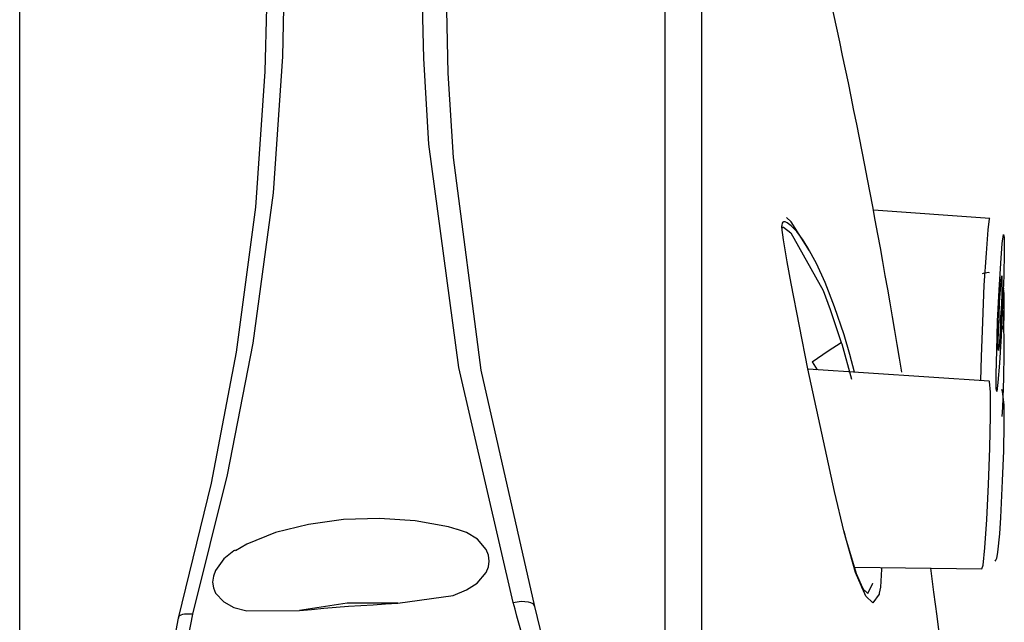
# Model space of a CAD drawing. Header units: millimetres. Extents: x 0 to 0.5, y -0.02 to 1.57.
# Tile 27 of 29: x 0.11126 to 0.12441, y 0.95715 to 0.9652. Entities that reach past the tile are written whole.
import ezdxf

# ---------------------------------------------------------------- set-up
doc = ezdxf.new("R2010")
doc.units = ezdxf.units.MM
doc.layers.add('BLOCKS', color=3, linetype='Continuous')

msp = doc.modelspace()

# ---------------------------------------------------------------- linework, layer by layer
at = {"layer": 'BLOCKS'}
for points in [[(0.119878, 0.918509), (0.119878, 0.918509), (0.119878, 0.972496), (0.119878, 0.972496)], [(0.120364, 0.97214), (0.120364, 0.97214), (0.120364, 0.918865), (0.120364, 0.918865)], [(0.123041, 0.960492), (0.122399, 0.96443), (0.121503, 0.968319), (0.120364, 0.97214)], [(0.111256, 0.920049), (0.111256, 0.920049), (0.111256, 0.970824), (0.111256, 0.970824)], [(0.124217, 0.962542), (0.124217, 0.962542), (0.122662, 0.962653), (0.122662, 0.962653)], [(0.124214, 0.962536), (0.124214, 0.962536), (0.124217, 0.962542), (0.124217, 0.962542)], [(0.121445, 0.962403), (0.121445, 0.962403), (0.121439, 0.962442), (0.121439, 0.962442)], [(0.122233, 0.960884), (0.122233, 0.960884), (0.122233, 0.960884), (0.122233, 0.960884)], [(0.121846, 0.960629), (0.121846, 0.960629), (0.121913, 0.960521), (0.121913, 0.960521)], [(0.12421, 0.96037), (0.12421, 0.96037), (0.121791, 0.96053), (0.121791, 0.96053)], [(0.124214, 0.960366), (0.124214, 0.960366), (0.12421, 0.96037), (0.12421, 0.96037)], [(0.122412, 0.957886), (0.122412, 0.957886), (0.124113, 0.957864), (0.124113, 0.957864)], [(0.124233, 0.947555), (0.124157, 0.951006), (0.12389, 0.95445), (0.123428, 0.957872)], [(0.11847, 0.954425), (0.118334, 0.955435), (0.118127, 0.956435), (0.117849, 0.957416)]]:
    msp.add_open_spline(points, degree=3, dxfattribs=at)
for points, knots in [([(0.117849, 0.957416), (0.117849, 0.957416), (0.117123, 0.960552), (0.117123, 0.960552), (0.117123, 0.960552), (0.117123, 0.960552), (0.116723, 0.963535), (0.116723, 0.963535), (0.116723, 0.963535), (0.116723, 0.963535), (0.116655, 0.964676), (0.116655, 0.964676), (0.116655, 0.964676), (0.116655, 0.964676), (0.11663, 0.965763), (0.11663, 0.965763)], [0, 0, 0, 0, 0.25, 0.25, 0.25, 0.25, 0.5, 0.5, 0.5, 0.5, 0.75, 0.75, 0.75, 0.75, 1, 1, 1, 1]), ([(0.114784, 0.965578), (0.114784, 0.965578), (0.114767, 0.964705), (0.114767, 0.964705), (0.114767, 0.964705), (0.114767, 0.964705), (0.114641, 0.962885), (0.114641, 0.962885), (0.114641, 0.962885), (0.114641, 0.962885), (0.11437, 0.960877), (0.11437, 0.960877), (0.11437, 0.960877), (0.11437, 0.960877), (0.114028, 0.959118), (0.114028, 0.959118), (0.114028, 0.959118), (0.114028, 0.959118), (0.113564, 0.957259), (0.113564, 0.957259)], [0, 0, 0, 0, 0.2, 0.2, 0.2, 0.2, 0.4, 0.4, 0.4, 0.4, 0.6, 0.6, 0.6, 0.6, 0.8, 0.8, 0.8, 0.8, 1, 1, 1, 1]), ([(0.116955, 0.965541), (0.116955, 0.965541), (0.116978, 0.964481), (0.116978, 0.964481), (0.116978, 0.964481), (0.116978, 0.964481), (0.117046, 0.963357), (0.117046, 0.963357), (0.117046, 0.963357), (0.117046, 0.963357), (0.117417, 0.960519), (0.117417, 0.960519), (0.117417, 0.960519), (0.117417, 0.960519), (0.118135, 0.957361), (0.118135, 0.957361)], [0, 0, 0, 0, 0.25, 0.25, 0.25, 0.25, 0.5, 0.5, 0.5, 0.5, 0.75, 0.75, 0.75, 0.75, 1, 1, 1, 1]), ([(0.113376, 0.957207), (0.113376, 0.957207), (0.113819, 0.959006), (0.113819, 0.959006), (0.113819, 0.959006), (0.113819, 0.959006), (0.114154, 0.960755), (0.114154, 0.960755), (0.114154, 0.960755), (0.114154, 0.960755), (0.114413, 0.962695), (0.114413, 0.962695), (0.114413, 0.962695), (0.114413, 0.962695), (0.114537, 0.964504), (0.114537, 0.964504), (0.114537, 0.964504), (0.114537, 0.964504), (0.114556, 0.965361), (0.114556, 0.965361)], [0, 0, 0, 0, 0.2, 0.2, 0.2, 0.2, 0.4, 0.4, 0.4, 0.4, 0.6, 0.6, 0.6, 0.6, 0.8, 0.8, 0.8, 0.8, 1, 1, 1, 1]), ([(0.121809, 0.962111), (0.121809, 0.962111), (0.121563, 0.962498), (0.121563, 0.962498), (0.121563, 0.962498), (0.121563, 0.962498), (0.121499, 0.962556), (0.121499, 0.962556)], [0, 0, 0, 0, 0.5, 0.5, 0.5, 0.5, 1, 1, 1, 1]), ([(0.122273, 0.960989), (0.122273, 0.960989), (0.122144, 0.961362), (0.122144, 0.961362), (0.122144, 0.961362), (0.122144, 0.961362), (0.122016, 0.961689), (0.122016, 0.961689), (0.122016, 0.961689), (0.122016, 0.961689), (0.121902, 0.961939), (0.121902, 0.961939), (0.121902, 0.961939), (0.121902, 0.961939), (0.121788, 0.962148), (0.121788, 0.962148), (0.121788, 0.962148), (0.121788, 0.962148), (0.121714, 0.962266), (0.121714, 0.962266), (0.121714, 0.962266), (0.121714, 0.962266), (0.121677, 0.962318), (0.121677, 0.962318), (0.121677, 0.962318), (0.121677, 0.962318), (0.121639, 0.962368), (0.121639, 0.962368), (0.121639, 0.962368), (0.121639, 0.962368), (0.121565, 0.962444), (0.121565, 0.962444), (0.121565, 0.962444), (0.121565, 0.962444), (0.121511, 0.962486), (0.121511, 0.962486), (0.121511, 0.962486), (0.121511, 0.962486), (0.121484, 0.962498), (0.121484, 0.962498), (0.121484, 0.962498), (0.121484, 0.962498), (0.121461, 0.962498), (0.121461, 0.962498), (0.121461, 0.962498), (0.121461, 0.962498), (0.121451, 0.962492), (0.121451, 0.962492), (0.121451, 0.962492), (0.121451, 0.962492), (0.121443, 0.962478), (0.121443, 0.962478), (0.121443, 0.962478), (0.121443, 0.962478), (0.121439, 0.962451), (0.121439, 0.962451), (0.121439, 0.962451), (0.121439, 0.962451), (0.121439, 0.962442), (0.121439, 0.962442)], [0, 0, 0, 0, 0.066667, 0.066667, 0.066667, 0.066667, 0.133333, 0.133333, 0.133333, 0.133333, 0.2, 0.2, 0.2, 0.2, 0.266667, 0.266667, 0.266667, 0.266667, 0.333333, 0.333333, 0.333333, 0.333333, 0.4, 0.4, 0.4, 0.4, 0.466667, 0.466667, 0.466667, 0.466667, 0.533333, 0.533333, 0.533333, 0.533333, 0.6, 0.6, 0.6, 0.6, 0.666667, 0.666667, 0.666667, 0.666667, 0.733333, 0.733333, 0.733333, 0.733333, 0.8, 0.8, 0.8, 0.8, 0.866667, 0.866667, 0.866667, 0.866667, 0.933333, 0.933333, 0.933333, 0.933333, 1, 1, 1, 1]), ([(0.122273, 0.958356), (0.122273, 0.958356), (0.122144, 0.958896), (0.122144, 0.958896), (0.122144, 0.958896), (0.122144, 0.958896), (0.122016, 0.95947), (0.122016, 0.95947), (0.122016, 0.95947), (0.122016, 0.95947), (0.121788, 0.960536), (0.121788, 0.960536), (0.121788, 0.960536), (0.121788, 0.960536), (0.121565, 0.961672), (0.121565, 0.961672), (0.121565, 0.961672), (0.121565, 0.961672), (0.121511, 0.961962), (0.121511, 0.961962), (0.121511, 0.961962), (0.121511, 0.961962), (0.121461, 0.962256), (0.121461, 0.962256), (0.121461, 0.962256), (0.121461, 0.962256), (0.121451, 0.962322), (0.121451, 0.962322), (0.121451, 0.962322), (0.121451, 0.962322), (0.121443, 0.962386), (0.121443, 0.962386), (0.121443, 0.962386), (0.121443, 0.962386), (0.121439, 0.962432), (0.121439, 0.962432), (0.121439, 0.962432), (0.121439, 0.962432), (0.121439, 0.962442), (0.121439, 0.962442)], [0, 0, 0, 0, 0.1, 0.1, 0.1, 0.1, 0.2, 0.2, 0.2, 0.2, 0.3, 0.3, 0.3, 0.3, 0.4, 0.4, 0.4, 0.4, 0.5, 0.5, 0.5, 0.5, 0.6, 0.6, 0.6, 0.6, 0.7, 0.7, 0.7, 0.7, 0.8, 0.8, 0.8, 0.8, 0.9, 0.9, 0.9, 0.9, 1, 1, 1, 1]), ([(0.121445, 0.962403), (0.121445, 0.962403), (0.121445, 0.962409), (0.121445, 0.962409), (0.121445, 0.962409), (0.121445, 0.962409), (0.121447, 0.962424), (0.121447, 0.962424), (0.121447, 0.962424), (0.121447, 0.962424), (0.121461, 0.962428), (0.121461, 0.962428), (0.121461, 0.962428), (0.121461, 0.962428), (0.121557, 0.962349), (0.121557, 0.962349), (0.121557, 0.962349), (0.121557, 0.962349), (0.121989, 0.961581), (0.121989, 0.961581), (0.121989, 0.961581), (0.121989, 0.961581), (0.122084, 0.961327), (0.122084, 0.961327), (0.122084, 0.961327), (0.122084, 0.961327), (0.122233, 0.960884), (0.122233, 0.960884)], [0, 0, 0, 0, 0.142857, 0.142857, 0.142857, 0.142857, 0.285714, 0.285714, 0.285714, 0.285714, 0.428571, 0.428571, 0.428571, 0.428571, 0.571429, 0.571429, 0.571429, 0.571429, 0.714286, 0.714286, 0.714286, 0.714286, 0.857143, 0.857143, 0.857143, 0.857143, 1, 1, 1, 1]), ([(0.124097, 0.960379), (0.124097, 0.960379), (0.124105, 0.960693), (0.124105, 0.960693), (0.124105, 0.960693), (0.124105, 0.960693), (0.124123, 0.961161), (0.124123, 0.961161), (0.124123, 0.961161), (0.124123, 0.961161), (0.124144, 0.96165), (0.124144, 0.96165), (0.124144, 0.96165), (0.124144, 0.96165), (0.124171, 0.96208), (0.124171, 0.96208), (0.124171, 0.96208), (0.124171, 0.96208), (0.124194, 0.962391), (0.124194, 0.962391), (0.124194, 0.962391), (0.124194, 0.962391), (0.124214, 0.962536), (0.124214, 0.962536)], [0, 0, 0, 0, 0.166667, 0.166667, 0.166667, 0.166667, 0.333333, 0.333333, 0.333333, 0.333333, 0.5, 0.5, 0.5, 0.5, 0.666667, 0.666667, 0.666667, 0.666667, 0.833333, 0.833333, 0.833333, 0.833333, 1, 1, 1, 1]), ([(0.124312, 0.96023), (0.124312, 0.96023), (0.124326, 0.96035), (0.124326, 0.96035), (0.124326, 0.96035), (0.124326, 0.96035), (0.124347, 0.96061), (0.124347, 0.96061), (0.124347, 0.96061), (0.124347, 0.96061), (0.12437, 0.960975), (0.12437, 0.960975), (0.12437, 0.960975), (0.12437, 0.960975), (0.124388, 0.961383), (0.124388, 0.961383), (0.124388, 0.961383), (0.124388, 0.961383), (0.124403, 0.961778), (0.124403, 0.961778), (0.124403, 0.961778), (0.124403, 0.961778), (0.124411, 0.962095), (0.124411, 0.962095), (0.124411, 0.962095), (0.124411, 0.962095), (0.124409, 0.962287), (0.124409, 0.962287), (0.124409, 0.962287), (0.124409, 0.962287), (0.124401, 0.962326), (0.124401, 0.962326), (0.124401, 0.962326), (0.124401, 0.962326), (0.124384, 0.962206), (0.124384, 0.962206), (0.124384, 0.962206), (0.124384, 0.962206), (0.124366, 0.961946), (0.124366, 0.961946), (0.124366, 0.961946), (0.124366, 0.961946), (0.124343, 0.961583), (0.124343, 0.961583), (0.124343, 0.961583), (0.124343, 0.961583), (0.124322, 0.961173), (0.124322, 0.961173), (0.124322, 0.961173), (0.124322, 0.961173), (0.12431, 0.96078), (0.12431, 0.96078), (0.12431, 0.96078), (0.12431, 0.96078), (0.124301, 0.960463), (0.124301, 0.960463), (0.124301, 0.960463), (0.124301, 0.960463), (0.124301, 0.960269), (0.124301, 0.960269), (0.124301, 0.960269), (0.124301, 0.960269), (0.124312, 0.96023), (0.124312, 0.96023)], [0, 0, 0, 0, 0.0625, 0.0625, 0.0625, 0.0625, 0.125, 0.125, 0.125, 0.125, 0.1875, 0.1875, 0.1875, 0.1875, 0.25, 0.25, 0.25, 0.25, 0.3125, 0.3125, 0.3125, 0.3125, 0.375, 0.375, 0.375, 0.375, 0.4375, 0.4375, 0.4375, 0.4375, 0.5, 0.5, 0.5, 0.5, 0.5625, 0.5625, 0.5625, 0.5625, 0.625, 0.625, 0.625, 0.625, 0.6875, 0.6875, 0.6875, 0.6875, 0.75, 0.75, 0.75, 0.75, 0.8125, 0.8125, 0.8125, 0.8125, 0.875, 0.875, 0.875, 0.875, 0.9375, 0.9375, 0.9375, 0.9375, 1, 1, 1, 1]), ([(0.124214, 0.961817), (0.124214, 0.961817), (0.124198, 0.961821), (0.124198, 0.961821), (0.124198, 0.961821), (0.124198, 0.961821), (0.124128, 0.961807), (0.124128, 0.961807), (0.124128, 0.961807), (0.124128, 0.961807), (0.124117, 0.961801), (0.124117, 0.961801)], [0, 0, 0, 0, 0.333333, 0.333333, 0.333333, 0.333333, 0.666667, 0.666667, 0.666667, 0.666667, 1, 1, 1, 1]), ([(0.124335, 0.96078), (0.124335, 0.96078), (0.124341, 0.960838), (0.124341, 0.960838), (0.124341, 0.960838), (0.124341, 0.960838), (0.124351, 0.960962), (0.124351, 0.960962), (0.124351, 0.960962), (0.124351, 0.960962), (0.124361, 0.961134), (0.124361, 0.961134), (0.124361, 0.961134), (0.124361, 0.961134), (0.12437, 0.961329), (0.12437, 0.961329), (0.12437, 0.961329), (0.12437, 0.961329), (0.124376, 0.961515), (0.124376, 0.961515), (0.124376, 0.961515), (0.124376, 0.961515), (0.12438, 0.961664), (0.12438, 0.961664), (0.12438, 0.961664), (0.12438, 0.961664), (0.12438, 0.961757), (0.12438, 0.961757), (0.12438, 0.961757), (0.12438, 0.961757), (0.124376, 0.961776), (0.124376, 0.961776), (0.124376, 0.961776), (0.124376, 0.961776), (0.12437, 0.96172), (0.12437, 0.96172), (0.12437, 0.96172), (0.12437, 0.96172), (0.124359, 0.961596), (0.124359, 0.961596), (0.124359, 0.961596), (0.124359, 0.961596), (0.124349, 0.961424), (0.124349, 0.961424), (0.124349, 0.961424), (0.124349, 0.961424), (0.124341, 0.961229), (0.124341, 0.961229), (0.124341, 0.961229), (0.124341, 0.961229), (0.124332, 0.961041), (0.124332, 0.961041), (0.124332, 0.961041), (0.124332, 0.961041), (0.124328, 0.960892), (0.124328, 0.960892), (0.124328, 0.960892), (0.124328, 0.960892), (0.12433, 0.960799), (0.12433, 0.960799), (0.12433, 0.960799), (0.12433, 0.960799), (0.124335, 0.96078), (0.124335, 0.96078)], [0, 0, 0, 0, 0.0625, 0.0625, 0.0625, 0.0625, 0.125, 0.125, 0.125, 0.125, 0.1875, 0.1875, 0.1875, 0.1875, 0.25, 0.25, 0.25, 0.25, 0.3125, 0.3125, 0.3125, 0.3125, 0.375, 0.375, 0.375, 0.375, 0.4375, 0.4375, 0.4375, 0.4375, 0.5, 0.5, 0.5, 0.5, 0.5625, 0.5625, 0.5625, 0.5625, 0.625, 0.625, 0.625, 0.625, 0.6875, 0.6875, 0.6875, 0.6875, 0.75, 0.75, 0.75, 0.75, 0.8125, 0.8125, 0.8125, 0.8125, 0.875, 0.875, 0.875, 0.875, 0.9375, 0.9375, 0.9375, 0.9375, 1, 1, 1, 1]), ([(0.124405, 0.961031), (0.124405, 0.961031), (0.124411, 0.961322), (0.124411, 0.961322), (0.124411, 0.961322), (0.124411, 0.961322), (0.124409, 0.961542), (0.124409, 0.961542), (0.124409, 0.961542), (0.124409, 0.961542), (0.124401, 0.96161), (0.124401, 0.96161), (0.124401, 0.96161), (0.124401, 0.96161), (0.124384, 0.961521), (0.124384, 0.961521), (0.124384, 0.961521), (0.124384, 0.961521), (0.124366, 0.961283), (0.124366, 0.961283), (0.124366, 0.961283), (0.124366, 0.961283), (0.124357, 0.961163), (0.124357, 0.961163)], [0, 0, 0, 0, 0.166667, 0.166667, 0.166667, 0.166667, 0.333333, 0.333333, 0.333333, 0.333333, 0.5, 0.5, 0.5, 0.5, 0.666667, 0.666667, 0.666667, 0.666667, 0.833333, 0.833333, 0.833333, 0.833333, 1, 1, 1, 1]), ([(0.124403, 0.961033), (0.124403, 0.961033), (0.124407, 0.961176), (0.124407, 0.961176), (0.124407, 0.961176), (0.124407, 0.961176), (0.124411, 0.961457), (0.124411, 0.961457), (0.124411, 0.961457), (0.124411, 0.961457), (0.124407, 0.961569), (0.124407, 0.961569)], [0, 0, 0, 0, 0.333333, 0.333333, 0.333333, 0.333333, 0.666667, 0.666667, 0.666667, 0.666667, 1, 1, 1, 1]), ([(0.124384, 0.959896), (0.124384, 0.959896), (0.12439, 0.96002), (0.12439, 0.96002), (0.12439, 0.96002), (0.12439, 0.96002), (0.124405, 0.960412), (0.124405, 0.960412), (0.124405, 0.960412), (0.124405, 0.960412), (0.124411, 0.960741), (0.124411, 0.960741), (0.124411, 0.960741), (0.124411, 0.960741), (0.124409, 0.960966), (0.124409, 0.960966), (0.124409, 0.960966), (0.124409, 0.960966), (0.124403, 0.961047), (0.124403, 0.961047), (0.124403, 0.961047), (0.124403, 0.961047), (0.124393, 0.961087), (0.124393, 0.961087), (0.124393, 0.961087), (0.124393, 0.961087), (0.12438, 0.961122), (0.12438, 0.961122), (0.12438, 0.961122), (0.12438, 0.961122), (0.124357, 0.961157), (0.124357, 0.961157)], [0, 0, 0, 0, 0.125, 0.125, 0.125, 0.125, 0.25, 0.25, 0.25, 0.25, 0.375, 0.375, 0.375, 0.375, 0.5, 0.5, 0.5, 0.5, 0.625, 0.625, 0.625, 0.625, 0.75, 0.75, 0.75, 0.75, 0.875, 0.875, 0.875, 0.875, 1, 1, 1, 1]), ([(0.122409, 0.960488), (0.122409, 0.960488), (0.122349, 0.960724), (0.122349, 0.960724), (0.122349, 0.960724), (0.122349, 0.960724), (0.122273, 0.960989), (0.122273, 0.960989)], [0, 0, 0, 0, 0.5, 0.5, 0.5, 0.5, 1, 1, 1, 1]), ([(0.121846, 0.960629), (0.121846, 0.960629), (0.122058, 0.960774), (0.122058, 0.960774), (0.122058, 0.960774), (0.122058, 0.960774), (0.122233, 0.960884), (0.122233, 0.960884)], [0, 0, 0, 0, 0.5, 0.5, 0.5, 0.5, 1, 1, 1, 1]), ([(0.122233, 0.960884), (0.122233, 0.960884), (0.122233, 0.960884), (0.122233, 0.960884), (0.122233, 0.960884), (0.122233, 0.960884), (0.12224, 0.960867), (0.12224, 0.960867), (0.12224, 0.960867), (0.12224, 0.960867), (0.122368, 0.960395), (0.122368, 0.960395)], [0, 0, 0, 0, 0.333333, 0.333333, 0.333333, 0.333333, 0.666667, 0.666667, 0.666667, 0.666667, 1, 1, 1, 1]), ([(0.124113, 0.957864), (0.124113, 0.957864), (0.124128, 0.957915), (0.124128, 0.957915), (0.124128, 0.957915), (0.124128, 0.957915), (0.12415, 0.958143), (0.12415, 0.958143), (0.12415, 0.958143), (0.12415, 0.958143), (0.124177, 0.958522), (0.124177, 0.958522), (0.124177, 0.958522), (0.124177, 0.958522), (0.124198, 0.95899), (0.124198, 0.95899), (0.124198, 0.95899), (0.124198, 0.95899), (0.124217, 0.959476), (0.124217, 0.959476), (0.124217, 0.959476), (0.124217, 0.959476), (0.124227, 0.959909), (0.124227, 0.959909), (0.124227, 0.959909), (0.124227, 0.959909), (0.124225, 0.960221), (0.124225, 0.960221), (0.124225, 0.960221), (0.124225, 0.960221), (0.124214, 0.960366), (0.124214, 0.960366)], [0, 0, 0, 0, 0.125, 0.125, 0.125, 0.125, 0.25, 0.25, 0.25, 0.25, 0.375, 0.375, 0.375, 0.375, 0.5, 0.5, 0.5, 0.5, 0.625, 0.625, 0.625, 0.625, 0.75, 0.75, 0.75, 0.75, 0.875, 0.875, 0.875, 0.875, 1, 1, 1, 1]), ([(0.124366, 0.958549), (0.124366, 0.958549), (0.12437, 0.958646), (0.12437, 0.958646), (0.12437, 0.958646), (0.12437, 0.958646), (0.124388, 0.959039), (0.124388, 0.959039), (0.124388, 0.959039), (0.124388, 0.959039), (0.124403, 0.959439), (0.124403, 0.959439), (0.124403, 0.959439), (0.124403, 0.959439), (0.124411, 0.959791), (0.124411, 0.959791), (0.124411, 0.959791), (0.124411, 0.959791), (0.124409, 0.960054), (0.124409, 0.960054), (0.124409, 0.960054), (0.124409, 0.960054), (0.124388, 0.960232), (0.124388, 0.960232), (0.124388, 0.960232), (0.124388, 0.960232), (0.124376, 0.960259), (0.124376, 0.960259)], [0, 0, 0, 0, 0.142857, 0.142857, 0.142857, 0.142857, 0.285714, 0.285714, 0.285714, 0.285714, 0.428571, 0.428571, 0.428571, 0.428571, 0.571429, 0.571429, 0.571429, 0.571429, 0.714286, 0.714286, 0.714286, 0.714286, 0.857143, 0.857143, 0.857143, 0.857143, 1, 1, 1, 1]), ([(0.117102, 0.958389), (0.117102, 0.958389), (0.116986, 0.958424), (0.116986, 0.958424), (0.116986, 0.958424), (0.116986, 0.958424), (0.116539, 0.958503), (0.116539, 0.958503), (0.116539, 0.958503), (0.116539, 0.958503), (0.116065, 0.958536), (0.116065, 0.958536), (0.116065, 0.958536), (0.116065, 0.958536), (0.115583, 0.958522), (0.115583, 0.958522), (0.115583, 0.958522), (0.115583, 0.958522), (0.115113, 0.958458), (0.115113, 0.958458), (0.115113, 0.958458), (0.115113, 0.958458), (0.114672, 0.958348), (0.114672, 0.958348), (0.114672, 0.958348), (0.114672, 0.958348), (0.114289, 0.958195), (0.114289, 0.958195), (0.114289, 0.958195), (0.114289, 0.958195), (0.114138, 0.958106), (0.114138, 0.958106)], [0, 0, 0, 0, 0.125, 0.125, 0.125, 0.125, 0.25, 0.25, 0.25, 0.25, 0.375, 0.375, 0.375, 0.375, 0.5, 0.5, 0.5, 0.5, 0.625, 0.625, 0.625, 0.625, 0.75, 0.75, 0.75, 0.75, 0.875, 0.875, 0.875, 0.875, 1, 1, 1, 1]), ([(0.124291, 0.957967), (0.124291, 0.957967), (0.124299, 0.957982), (0.124299, 0.957982), (0.124299, 0.957982), (0.124299, 0.957982), (0.12431, 0.958006), (0.12431, 0.958006), (0.12431, 0.958006), (0.12431, 0.958006), (0.124316, 0.958031), (0.124316, 0.958031), (0.124316, 0.958031), (0.124316, 0.958031), (0.124324, 0.958085), (0.124324, 0.958085), (0.124324, 0.958085), (0.124324, 0.958085), (0.124351, 0.958331), (0.124351, 0.958331), (0.124351, 0.958331), (0.124351, 0.958331), (0.124366, 0.958549), (0.124366, 0.958549)], [0, 0, 0, 0, 0.166667, 0.166667, 0.166667, 0.166667, 0.333333, 0.333333, 0.333333, 0.333333, 0.5, 0.5, 0.5, 0.5, 0.666667, 0.666667, 0.666667, 0.666667, 0.833333, 0.833333, 0.833333, 0.833333, 1, 1, 1, 1]), ([(0.116309, 0.957404), (0.116309, 0.957404), (0.117046, 0.95751), (0.117046, 0.95751), (0.117046, 0.95751), (0.117046, 0.95751), (0.117228, 0.957582), (0.117228, 0.957582), (0.117228, 0.957582), (0.117228, 0.957582), (0.117369, 0.957673), (0.117369, 0.957673), (0.117369, 0.957673), (0.117369, 0.957673), (0.117489, 0.957814), (0.117489, 0.957814), (0.117489, 0.957814), (0.117489, 0.957814), (0.11752, 0.95789), (0.11752, 0.95789), (0.11752, 0.95789), (0.11752, 0.95789), (0.11753, 0.957967), (0.11753, 0.957967), (0.11753, 0.957967), (0.11753, 0.957967), (0.11752, 0.958048), (0.11752, 0.958048), (0.11752, 0.958048), (0.11752, 0.958048), (0.117489, 0.958122), (0.117489, 0.958122), (0.117489, 0.958122), (0.117489, 0.958122), (0.117371, 0.958259), (0.117371, 0.958259), (0.117371, 0.958259), (0.117371, 0.958259), (0.117228, 0.958348), (0.117228, 0.958348), (0.117228, 0.958348), (0.117228, 0.958348), (0.117104, 0.958391), (0.117104, 0.958391)], [0, 0, 0, 0, 0.090909, 0.090909, 0.090909, 0.090909, 0.181818, 0.181818, 0.181818, 0.181818, 0.272727, 0.272727, 0.272727, 0.272727, 0.363636, 0.363636, 0.363636, 0.363636, 0.454545, 0.454545, 0.454545, 0.454545, 0.545455, 0.545455, 0.545455, 0.545455, 0.636364, 0.636364, 0.636364, 0.636364, 0.727273, 0.727273, 0.727273, 0.727273, 0.818182, 0.818182, 0.818182, 0.818182, 0.909091, 0.909091, 0.909091, 0.909091, 1, 1, 1, 1]), ([(0.122546, 0.957561), (0.122546, 0.957561), (0.122519, 0.957605), (0.122519, 0.957605), (0.122519, 0.957605), (0.122519, 0.957605), (0.122436, 0.957797), (0.122436, 0.957797), (0.122436, 0.957797), (0.122436, 0.957797), (0.122308, 0.958228), (0.122308, 0.958228), (0.122308, 0.958228), (0.122308, 0.958228), (0.122273, 0.958369), (0.122273, 0.958369)], [0, 0, 0, 0, 0.25, 0.25, 0.25, 0.25, 0.5, 0.5, 0.5, 0.5, 0.75, 0.75, 0.75, 0.75, 1, 1, 1, 1]), ([(0.122741, 0.957541), (0.122741, 0.957541), (0.122737, 0.957524), (0.122737, 0.957524), (0.122737, 0.957524), (0.122737, 0.957524), (0.122654, 0.95741), (0.122654, 0.95741), (0.122654, 0.95741), (0.122654, 0.95741), (0.122561, 0.957499), (0.122561, 0.957499), (0.122561, 0.957499), (0.122561, 0.957499), (0.122424, 0.957816), (0.122424, 0.957816), (0.122424, 0.957816), (0.122424, 0.957816), (0.122273, 0.958356), (0.122273, 0.958356)], [0, 0, 0, 0, 0.2, 0.2, 0.2, 0.2, 0.4, 0.4, 0.4, 0.4, 0.6, 0.6, 0.6, 0.6, 0.8, 0.8, 0.8, 0.8, 1, 1, 1, 1]), ([(0.114134, 0.958112), (0.114134, 0.958112), (0.114119, 0.958104), (0.114119, 0.958104), (0.114119, 0.958104), (0.114119, 0.958104), (0.113985, 0.957996), (0.113985, 0.957996), (0.113985, 0.957996), (0.113985, 0.957996), (0.113873, 0.957843), (0.113873, 0.957843), (0.113873, 0.957843), (0.113873, 0.957843), (0.113844, 0.957766), (0.113844, 0.957766), (0.113844, 0.957766), (0.113844, 0.957766), (0.113833, 0.957688), (0.113833, 0.957688), (0.113833, 0.957688), (0.113833, 0.957688), (0.113844, 0.957611), (0.113844, 0.957611), (0.113844, 0.957611), (0.113844, 0.957611), (0.113873, 0.957541), (0.113873, 0.957541), (0.113873, 0.957541), (0.113873, 0.957541), (0.113985, 0.957423), (0.113985, 0.957423), (0.113985, 0.957423), (0.113985, 0.957423), (0.114119, 0.95735), (0.114119, 0.95735), (0.114119, 0.95735), (0.114119, 0.95735), (0.114291, 0.957305), (0.114291, 0.957305), (0.114291, 0.957305), (0.114291, 0.957305), (0.114995, 0.957307), (0.114995, 0.957307), (0.114995, 0.957307), (0.114995, 0.957307), (0.114995, 0.957307), (0.114995, 0.957307)], [0, 0, 0, 0, 0.083333, 0.083333, 0.083333, 0.083333, 0.166667, 0.166667, 0.166667, 0.166667, 0.25, 0.25, 0.25, 0.25, 0.333333, 0.333333, 0.333333, 0.333333, 0.416667, 0.416667, 0.416667, 0.416667, 0.5, 0.5, 0.5, 0.5, 0.583333, 0.583333, 0.583333, 0.583333, 0.666667, 0.666667, 0.666667, 0.666667, 0.75, 0.75, 0.75, 0.75, 0.833333, 0.833333, 0.833333, 0.833333, 0.916667, 0.916667, 0.916667, 0.916667, 1, 1, 1, 1]), ([(0.12277, 0.95788), (0.12277, 0.95788), (0.12277, 0.957861), (0.12277, 0.957861), (0.12277, 0.957861), (0.12277, 0.957861), (0.122755, 0.957621), (0.122755, 0.957621), (0.122755, 0.957621), (0.122755, 0.957621), (0.122741, 0.957541), (0.122741, 0.957541)], [0, 0, 0, 0, 0.333333, 0.333333, 0.333333, 0.333333, 0.666667, 0.666667, 0.666667, 0.666667, 1, 1, 1, 1]), ([(0.122505, 0.957613), (0.122505, 0.957613), (0.122587, 0.957536), (0.122587, 0.957536), (0.122587, 0.957536), (0.122587, 0.957536), (0.122656, 0.957671), (0.122656, 0.957671), (0.122656, 0.957671), (0.122656, 0.957671), (0.122656, 0.957671), (0.122656, 0.957671), (0.122656, 0.957671), (0.122656, 0.957671), (0.122656, 0.957671), (0.122656, 0.957671)], [0, 0, 0, 0, 0.25, 0.25, 0.25, 0.25, 0.5, 0.5, 0.5, 0.5, 0.75, 0.75, 0.75, 0.75, 1, 1, 1, 1]), ([(0.122656, 0.957671), (0.122656, 0.957671), (0.122656, 0.957671), (0.122656, 0.957671), (0.122656, 0.957671), (0.122656, 0.957671), (0.122656, 0.957671), (0.122656, 0.957671)], [0, 0, 0, 0, 0.5, 0.5, 0.5, 0.5, 1, 1, 1, 1]), ([(0.117849, 0.957416), (0.117849, 0.957416), (0.117903, 0.957425), (0.117903, 0.957425), (0.117903, 0.957425), (0.117903, 0.957425), (0.117955, 0.957431), (0.117955, 0.957431), (0.117955, 0.957431), (0.117955, 0.957431), (0.118004, 0.957429), (0.118004, 0.957429), (0.118004, 0.957429), (0.118004, 0.957429), (0.118048, 0.957425), (0.118048, 0.957425), (0.118048, 0.957425), (0.118048, 0.957425), (0.118083, 0.957414), (0.118083, 0.957414), (0.118083, 0.957414), (0.118083, 0.957414), (0.11811, 0.9574), (0.11811, 0.9574), (0.11811, 0.9574), (0.11811, 0.9574), (0.118127, 0.957381), (0.118127, 0.957381), (0.118127, 0.957381), (0.118127, 0.957381), (0.118135, 0.957361), (0.118135, 0.957361)], [0, 0, 0, 0, 0.125, 0.125, 0.125, 0.125, 0.25, 0.25, 0.25, 0.25, 0.375, 0.375, 0.375, 0.375, 0.5, 0.5, 0.5, 0.5, 0.625, 0.625, 0.625, 0.625, 0.75, 0.75, 0.75, 0.75, 0.875, 0.875, 0.875, 0.875, 1, 1, 1, 1]), ([(0.116309, 0.957404), (0.116309, 0.957404), (0.115632, 0.957408), (0.115632, 0.957408), (0.115632, 0.957408), (0.115632, 0.957408), (0.114995, 0.957307), (0.114995, 0.957307)], [0, 0, 0, 0, 0.5, 0.5, 0.5, 0.5, 1, 1, 1, 1]), ([(0.114995, 0.957307), (0.114995, 0.957307), (0.115156, 0.957323), (0.115156, 0.957323), (0.115156, 0.957323), (0.115156, 0.957323), (0.11532, 0.957338), (0.11532, 0.957338), (0.11532, 0.957338), (0.11532, 0.957338), (0.115483, 0.957352), (0.115483, 0.957352), (0.115483, 0.957352), (0.115483, 0.957352), (0.115649, 0.957365), (0.115649, 0.957365), (0.115649, 0.957365), (0.115649, 0.957365), (0.115814, 0.957375), (0.115814, 0.957375), (0.115814, 0.957375), (0.115814, 0.957375), (0.11598, 0.957385), (0.11598, 0.957385), (0.11598, 0.957385), (0.11598, 0.957385), (0.116144, 0.957396), (0.116144, 0.957396), (0.116144, 0.957396), (0.116144, 0.957396), (0.116309, 0.957404), (0.116309, 0.957404)], [0, 0, 0, 0, 0.125, 0.125, 0.125, 0.125, 0.25, 0.25, 0.25, 0.25, 0.375, 0.375, 0.375, 0.375, 0.5, 0.5, 0.5, 0.5, 0.625, 0.625, 0.625, 0.625, 0.75, 0.75, 0.75, 0.75, 0.875, 0.875, 0.875, 0.875, 1, 1, 1, 1]), ([(0.118135, 0.957361), (0.118135, 0.957361), (0.118489, 0.955893), (0.118489, 0.955893), (0.118489, 0.955893), (0.118489, 0.955893), (0.118748, 0.954363), (0.118748, 0.954363)], [0, 0, 0, 0, 0.5, 0.5, 0.5, 0.5, 1, 1, 1, 1]), ([(0.112608, 0.950981), (0.112608, 0.950981), (0.112699, 0.953628), (0.112699, 0.953628), (0.112699, 0.953628), (0.112699, 0.953628), (0.113376, 0.957207), (0.113376, 0.957207)], [0, 0, 0, 0, 0.5, 0.5, 0.5, 0.5, 1, 1, 1, 1]), ([(0.113564, 0.957259), (0.113564, 0.957259), (0.112892, 0.953788), (0.112892, 0.953788), (0.112892, 0.953788), (0.112892, 0.953788), (0.112755, 0.950068), (0.112755, 0.950068), (0.112755, 0.950068), (0.112755, 0.950068), (0.11301, 0.947362), (0.11301, 0.947362), (0.11301, 0.947362), (0.11301, 0.947362), (0.113564, 0.944634), (0.113564, 0.944634)], [0, 0, 0, 0, 0.25, 0.25, 0.25, 0.25, 0.5, 0.5, 0.5, 0.5, 0.75, 0.75, 0.75, 0.75, 1, 1, 1, 1]), ([(0.113564, 0.957259), (0.113564, 0.957259), (0.113527, 0.957261), (0.113527, 0.957261), (0.113527, 0.957261), (0.113527, 0.957261), (0.11349, 0.957261), (0.11349, 0.957261), (0.11349, 0.957261), (0.11349, 0.957261), (0.113459, 0.957259), (0.113459, 0.957259), (0.113459, 0.957259), (0.113459, 0.957259), (0.11343, 0.957253), (0.11343, 0.957253), (0.11343, 0.957253), (0.11343, 0.957253), (0.113409, 0.957247), (0.113409, 0.957247), (0.113409, 0.957247), (0.113409, 0.957247), (0.11339, 0.957236), (0.11339, 0.957236), (0.11339, 0.957236), (0.11339, 0.957236), (0.11338, 0.957222), (0.11338, 0.957222), (0.11338, 0.957222), (0.11338, 0.957222), (0.113376, 0.957207), (0.113376, 0.957207)], [0, 0, 0, 0, 0.125, 0.125, 0.125, 0.125, 0.25, 0.25, 0.25, 0.25, 0.375, 0.375, 0.375, 0.375, 0.5, 0.5, 0.5, 0.5, 0.625, 0.625, 0.625, 0.625, 0.75, 0.75, 0.75, 0.75, 0.875, 0.875, 0.875, 0.875, 1, 1, 1, 1])]:
    msp.add_open_spline(points, degree=3, knots=knots, dxfattribs=at)

doc.saveas('drawing.dxf')
